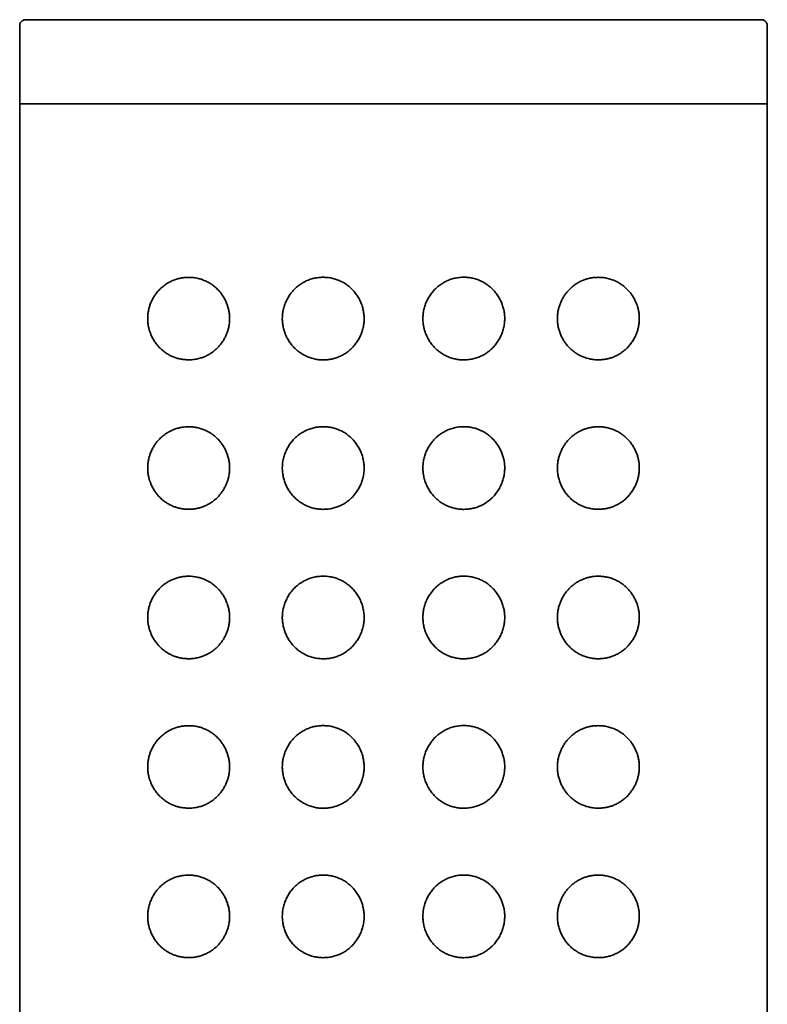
# Model space of a CAD drawing. Header units: millimetres. Extents: x 8 to 1134, y 12 to 735.
# Tile 23 of 28: x 748 to 773, y 702 to 735. Entities that reach past the tile are written whole.
import ezdxf

# ---------------------------------------------------------------- set-up
doc = ezdxf.new("R2010")
doc.units = ezdxf.units.MM

msp = doc.modelspace()

# ---------------------------------------------------------------- linework, layer by layer
at = {"color": 7, "linetype": 'Continuous', "lineweight": 35}
for p, q in [((748, 734.7), (748, 732.706)), ((760.5, 734.899), (760.362, 734.899)), ((773, 732.706), (773, 734.7)), ((748, 732.7), (748, 732.087)), ((748, 732.7), (748, 548.099)), ((773, 732.087), (773, 732.7)), ((773, 548.099), (773, 732.7)), ((748, 732.087), (773, 732.087))]:
    msp.add_line(p, q, dxfattribs=at)
for points, knots in [([(748.2, 734.899), (748.184, 734.898), (748.155, 734.896), (748.117, 734.882), (748.09, 734.867), (748.068, 734.85), (748.047, 734.829), (748.024, 734.798), (748.009, 734.763), (748.001, 734.728), (748, 734.709), (748, 734.699)], [0, 0, 0, 0, 0.179782, 0.31839, 0.416842, 0.483733, 0.568502, 0.682625, 0.826351, 0.909523, 1, 1, 1, 1]), ([(760.362, 734.899), (760.212, 734.899), (759.913, 734.899), (759.464, 734.899), (759.018, 734.899), (758.573, 734.899), (758.131, 734.899), (757.699, 734.899), (757.28, 734.899), (756.873, 734.899), (756.471, 734.899), (756.074, 734.899), (755.673, 734.899), (755.27, 734.899), (754.867, 734.899), (754.472, 734.899), (754.084, 734.899), (753.705, 734.899), (753.342, 734.899), (752.995, 734.899), (752.664, 734.899), (752.342, 734.899), (752.03, 734.899), (751.722, 734.899), (751.418, 734.899), (751.121, 734.899), (750.837, 734.899), (750.566, 734.899), (750.307, 734.899), (750.067, 734.899), (749.844, 734.899), (749.639, 734.899), (749.447, 734.899), (749.268, 734.899), (749.098, 734.899), (748.94, 734.899), (748.793, 734.899), (748.663, 734.899), (748.549, 734.899), (748.45, 734.899), (748.369, 734.899), (748.305, 734.899), (748.256, 734.899), (748.222, 734.899), (748.202, 734.899), (748.201, 734.899), (748.2, 734.899)], [0, 0, 0, 0, 0.023375, 0.046696, 0.069994, 0.0933, 0.116646, 0.140036, 0.162042, 0.184015, 0.205982, 0.227968, 0.249999, 0.273381, 0.296705, 0.320004, 0.343309, 0.36665, 0.39004, 0.412049, 0.434023, 0.455989, 0.477972, 0.5, 0.523377, 0.546699, 0.569997, 0.593302, 0.616646, 0.640035, 0.662042, 0.684016, 0.705984, 0.72797, 0.750002, 0.773385, 0.79671, 0.820009, 0.843313, 0.866654, 0.890044, 0.912052, 0.934026, 0.955991, 0.977973, 1, 1, 1, 1]), ([(772.8, 734.899), (772.798, 734.899), (772.793, 734.899), (772.765, 734.899), (772.722, 734.899), (772.662, 734.899), (772.586, 734.899), (772.495, 734.899), (772.391, 734.899), (772.276, 734.899), (772.147, 734.899), (772.003, 734.899), (771.843, 734.899), (771.665, 734.899), (771.469, 734.899), (771.258, 734.899), (771.033, 734.899), (770.794, 734.899), (770.546, 734.899), (770.29, 734.899), (770.028, 734.899), (769.755, 734.899), (769.47, 734.899), (769.169, 734.899), (768.85, 734.899), (768.515, 734.899), (768.169, 734.899), (767.813, 734.899), (767.447, 734.899), (767.078, 734.899), (766.709, 734.899), (766.34, 734.899), (765.964, 734.899), (765.581, 734.899), (765.184, 734.899), (764.773, 734.899), (764.349, 734.899), (763.92, 734.899), (763.487, 734.899), (763.049, 734.899), (762.616, 734.899), (762.189, 734.899), (761.768, 734.899), (761.347, 734.899), (760.924, 734.899), (760.641, 734.899), (760.5, 734.899)], [0, 0, 0, 0, 0.023376, 0.046698, 0.069995, 0.093299, 0.116643, 0.140031, 0.162038, 0.184012, 0.205979, 0.227966, 0.249998, 0.27338, 0.296705, 0.320004, 0.343309, 0.36665, 0.390041, 0.41205, 0.434024, 0.45599, 0.477973, 0.500001, 0.523378, 0.5467, 0.569998, 0.593303, 0.616646, 0.640036, 0.662043, 0.684017, 0.705983, 0.72797, 0.750001, 0.773382, 0.796707, 0.820005, 0.843309, 0.866649, 0.890035, 0.912041, 0.934014, 0.95598, 0.977967, 1, 1, 1, 1]), ([(773, 734.699), (772.999, 734.716), (772.997, 734.745), (772.983, 734.783), (772.967, 734.81), (772.951, 734.832), (772.929, 734.853), (772.898, 734.875), (772.864, 734.89), (772.829, 734.898), (772.81, 734.899), (772.8, 734.899)], [0, 0, 0, 0, 0.1496567, 0.2702414, 0.361587, 0.4281845, 0.5157739, 0.6393819, 0.8005432, 0.8955519, 1, 1, 1, 1]), ([(753.564, 723.522), (753.519, 723.526), (753.434, 723.533), (753.311, 723.559), (753.194, 723.594), (753.08, 723.64), (752.966, 723.699), (752.853, 723.771), (752.744, 723.86), (752.642, 723.96), (752.55, 724.073), (752.469, 724.197), (752.405, 724.319), (752.359, 724.436), (752.325, 724.543), (752.299, 724.657), (752.283, 724.777), (752.278, 724.901), (752.283, 725.025), (752.3, 725.147), (752.328, 725.266), (752.367, 725.388), (752.42, 725.511), (752.488, 725.632), (752.567, 725.748), (752.66, 725.857), (752.765, 725.957), (752.878, 726.043), (752.996, 726.116), (753.118, 726.174), (753.243, 726.22), (753.372, 726.253), (753.51, 726.274), (753.658, 726.282), (753.813, 726.272), (753.963, 726.246), (754.105, 726.204), (754.24, 726.149), (754.367, 726.079), (754.485, 725.997), (754.593, 725.903), (754.69, 725.8), (754.774, 725.689), (754.847, 725.572), (754.908, 725.448), (754.956, 725.319), (754.992, 725.187), (755.015, 725.047), (755.023, 724.902), (755.015, 724.753), (754.993, 724.615), (754.959, 724.49), (754.918, 724.377), (754.869, 724.269), (754.809, 724.162), (754.738, 724.059), (754.655, 723.96), (754.566, 723.87), (754.469, 723.789), (754.365, 723.718), (754.256, 723.658), (754.143, 723.608), (754.016, 723.566), (753.873, 723.534), (753.718, 723.517), (753.615, 723.52), (753.564, 723.522)], [0, 0, 0, 0, 0.016837, 0.032345, 0.047896, 0.063445, 0.078948, 0.096256, 0.113597, 0.130897, 0.147965, 0.165076, 0.182124, 0.194331, 0.206563, 0.218761, 0.231769, 0.244823, 0.257828, 0.270781, 0.283779, 0.296742, 0.312452, 0.328217, 0.343944, 0.361404, 0.378948, 0.396506, 0.413985, 0.430846, 0.447763, 0.464684, 0.481548, 0.500921, 0.520335, 0.539699, 0.557031, 0.5744, 0.591722, 0.6079, 0.624121, 0.640294, 0.655233, 0.670209, 0.685143, 0.699632, 0.714161, 0.728645, 0.744229, 0.75987, 0.775456, 0.788173, 0.800947, 0.813725, 0.826449, 0.840633, 0.854881, 0.869133, 0.883323, 0.897915, 0.912566, 0.927224, 0.941827, 0.961197, 0.98062, 1, 1, 1, 1]), ([(758.13, 723.517), (758.076, 723.519), (757.967, 723.525), (757.81, 723.556), (757.66, 723.604), (757.518, 723.668), (757.385, 723.748), (757.262, 723.843), (757.151, 723.951), (757.054, 724.069), (756.971, 724.194), (756.904, 724.326), (756.849, 724.464), (756.81, 724.608), (756.787, 724.757), (756.779, 724.91), (756.789, 725.066), (756.817, 725.222), (756.863, 725.374), (756.925, 725.518), (757.002, 725.654), (757.093, 725.78), (757.197, 725.895), (757.313, 725.998), (757.441, 726.087), (757.579, 726.16), (757.726, 726.217), (757.876, 726.257), (758.027, 726.278), (758.178, 726.283), (758.328, 726.272), (758.476, 726.245), (758.619, 726.201), (758.759, 726.142), (758.893, 726.064), (759.02, 725.97), (759.135, 725.863), (759.236, 725.743), (759.323, 725.613), (759.395, 725.475), (759.451, 725.331), (759.491, 725.182), (759.515, 725.028), (759.521, 724.871), (759.508, 724.713), (759.478, 724.558), (759.431, 724.409), (759.368, 724.267), (759.291, 724.133), (759.201, 724.011), (759.099, 723.9), (758.985, 723.8), (758.86, 723.712), (758.724, 723.64), (758.581, 723.583), (758.433, 723.543), (758.282, 723.519), (758.181, 723.518), (758.13, 723.517)], [0, 0, 0, 0, 0.019005, 0.03801, 0.056204, 0.074458, 0.092651, 0.110718, 0.128844, 0.146913, 0.163964, 0.181061, 0.198108, 0.215299, 0.232544, 0.249731, 0.267928, 0.286193, 0.304396, 0.322422, 0.340505, 0.358533, 0.376582, 0.394687, 0.412733, 0.431173, 0.449676, 0.468119, 0.485682, 0.503295, 0.520857, 0.538158, 0.555509, 0.572804, 0.590915, 0.609091, 0.627206, 0.645097, 0.663046, 0.68094, 0.698566, 0.716245, 0.733868, 0.752012, 0.770218, 0.788363, 0.806137, 0.823965, 0.841741, 0.858987, 0.876282, 0.893525, 0.911266, 0.929068, 0.946811, 0.96452, 0.982286, 1, 1, 1, 1]), ([(761.482, 724.899), (761.483, 724.95), (761.487, 725.051), (761.513, 725.203), (761.556, 725.352), (761.615, 725.497), (761.689, 725.632), (761.776, 725.757), (761.874, 725.871), (761.986, 725.975), (762.11, 726.066), (762.245, 726.144), (762.389, 726.205), (762.54, 726.249), (762.695, 726.276), (762.851, 726.285), (763.006, 726.276), (763.158, 726.25), (763.307, 726.207), (763.45, 726.146), (763.587, 726.068), (763.713, 725.976), (763.826, 725.871), (763.927, 725.755), (764.012, 725.63), (764.083, 725.5), (764.14, 725.366), (764.183, 725.224), (764.21, 725.076), (764.222, 724.925), (764.216, 724.77), (764.192, 724.613), (764.149, 724.459), (764.09, 724.311), (764.015, 724.172), (763.927, 724.044), (763.825, 723.926), (763.711, 723.821), (763.586, 723.729), (763.451, 723.652), (763.308, 723.592), (763.158, 723.549), (763.007, 723.523), (762.856, 723.514), (762.707, 723.521), (762.559, 723.545), (762.413, 723.585), (762.272, 723.642), (762.136, 723.715), (762.008, 723.805), (761.89, 723.911), (761.785, 724.029), (761.694, 724.157), (761.619, 724.294), (761.558, 724.438), (761.515, 724.589), (761.487, 724.743), (761.484, 724.847), (761.482, 724.899)], [0, 0, 0, 0, 0.017457, 0.034914, 0.052777, 0.070696, 0.088561, 0.105813, 0.123115, 0.140364, 0.158299, 0.176297, 0.194232, 0.212498, 0.230828, 0.2491, 0.267068, 0.285092, 0.303059, 0.321444, 0.33989, 0.358275, 0.376123, 0.394025, 0.411875, 0.428659, 0.445487, 0.462266, 0.47966, 0.497111, 0.514502, 0.532908, 0.551385, 0.569799, 0.587847, 0.605951, 0.624001, 0.642139, 0.660334, 0.67847, 0.696653, 0.714895, 0.73308, 0.750433, 0.767835, 0.785186, 0.80276, 0.82039, 0.837961, 0.856148, 0.874401, 0.892593, 0.910466, 0.928394, 0.946266, 0.96416, 0.98211, 1, 1, 1, 1]), ([(765.98, 724.899), (765.981, 724.944), (765.984, 725.034), (766.004, 725.167), (766.036, 725.293), (766.078, 725.412), (766.128, 725.523), (766.187, 725.628), (766.256, 725.731), (766.337, 725.83), (766.428, 725.922), (766.527, 726.005), (766.63, 726.077), (766.738, 726.137), (766.85, 726.187), (766.963, 726.226), (767.086, 726.256), (767.216, 726.275), (767.354, 726.282), (767.491, 726.274), (767.633, 726.253), (767.779, 726.214), (767.928, 726.156), (768.057, 726.086), (768.168, 726.01), (768.263, 725.932), (768.351, 725.844), (768.435, 725.745), (768.512, 725.633), (768.581, 725.509), (768.634, 725.386), (768.672, 725.267), (768.698, 725.155), (768.716, 725.036), (768.723, 724.909), (768.717, 724.777), (768.699, 724.647), (768.669, 724.521), (768.629, 724.401), (768.575, 724.278), (768.505, 724.154), (768.419, 724.033), (768.323, 723.923), (768.216, 723.825), (768.101, 723.74), (767.98, 723.669), (767.856, 723.613), (767.731, 723.57), (767.607, 723.541), (767.48, 723.523), (767.346, 723.516), (767.203, 723.524), (767.054, 723.548), (766.911, 723.588), (766.775, 723.642), (766.647, 723.71), (766.528, 723.791), (766.419, 723.884), (766.32, 723.987), (766.233, 724.098), (766.158, 724.218), (766.095, 724.343), (766.045, 724.475), (766.008, 724.613), (765.984, 724.755), (765.981, 724.851), (765.98, 724.899)], [0, 0, 0, 0, 0.014123, 0.028291, 0.042418, 0.055409, 0.068456, 0.081509, 0.094506, 0.109036, 0.123632, 0.138232, 0.152768, 0.167221, 0.181725, 0.196237, 0.2107, 0.227864, 0.245091, 0.262324, 0.279497, 0.299689, 0.319928, 0.340114, 0.355105, 0.370147, 0.385182, 0.400162, 0.416235, 0.432347, 0.4484, 0.460633, 0.472895, 0.48512, 0.49896, 0.512859, 0.526703, 0.540448, 0.554242, 0.568002, 0.585246, 0.602551, 0.619813, 0.637425, 0.655113, 0.672812, 0.690437, 0.706609, 0.72283, 0.739052, 0.755224, 0.773784, 0.792383, 0.810933, 0.827938, 0.844983, 0.861979, 0.87782, 0.893701, 0.909537, 0.92458, 0.939664, 0.954701, 0.969786, 0.98492, 1, 1, 1, 1]), ([(753.564, 718.522), (753.519, 718.526), (753.434, 718.533), (753.311, 718.559), (753.194, 718.594), (753.08, 718.64), (752.966, 718.699), (752.853, 718.771), (752.744, 718.86), (752.642, 718.96), (752.55, 719.073), (752.469, 719.197), (752.405, 719.319), (752.359, 719.436), (752.325, 719.543), (752.299, 719.657), (752.283, 719.777), (752.278, 719.901), (752.283, 720.025), (752.3, 720.147), (752.328, 720.266), (752.367, 720.388), (752.42, 720.511), (752.488, 720.632), (752.567, 720.748), (752.66, 720.857), (752.765, 720.957), (752.878, 721.043), (752.996, 721.116), (753.118, 721.174), (753.243, 721.22), (753.372, 721.253), (753.51, 721.274), (753.658, 721.282), (753.813, 721.272), (753.963, 721.246), (754.105, 721.204), (754.24, 721.149), (754.367, 721.079), (754.485, 720.997), (754.593, 720.903), (754.69, 720.8), (754.774, 720.689), (754.847, 720.572), (754.908, 720.448), (754.956, 720.319), (754.992, 720.187), (755.015, 720.047), (755.023, 719.902), (755.015, 719.753), (754.993, 719.615), (754.959, 719.49), (754.918, 719.377), (754.869, 719.269), (754.809, 719.162), (754.738, 719.059), (754.655, 718.96), (754.566, 718.87), (754.469, 718.789), (754.365, 718.718), (754.256, 718.658), (754.143, 718.608), (754.016, 718.566), (753.873, 718.534), (753.718, 718.517), (753.615, 718.52), (753.564, 718.522)], [0, 0, 0, 0, 0.016837, 0.032345, 0.047896, 0.063445, 0.078948, 0.096256, 0.113597, 0.130897, 0.147965, 0.165076, 0.182124, 0.194331, 0.206563, 0.218761, 0.231769, 0.244823, 0.257828, 0.270781, 0.283779, 0.296742, 0.312452, 0.328217, 0.343944, 0.361404, 0.378948, 0.396506, 0.413985, 0.430846, 0.447763, 0.464684, 0.481548, 0.500921, 0.520335, 0.539699, 0.557031, 0.5744, 0.591722, 0.6079, 0.624121, 0.640294, 0.655233, 0.670209, 0.685143, 0.699632, 0.714161, 0.728645, 0.744229, 0.75987, 0.775456, 0.788173, 0.800947, 0.813725, 0.826449, 0.840633, 0.854881, 0.869133, 0.883323, 0.897915, 0.912566, 0.927224, 0.941827, 0.961197, 0.98062, 1, 1, 1, 1]), ([(758.13, 718.517), (758.076, 718.519), (757.967, 718.525), (757.81, 718.556), (757.66, 718.604), (757.518, 718.668), (757.385, 718.748), (757.262, 718.843), (757.151, 718.951), (757.054, 719.069), (756.971, 719.194), (756.904, 719.326), (756.849, 719.464), (756.81, 719.608), (756.787, 719.757), (756.779, 719.91), (756.789, 720.066), (756.817, 720.222), (756.863, 720.374), (756.925, 720.518), (757.002, 720.654), (757.093, 720.78), (757.197, 720.895), (757.313, 720.998), (757.441, 721.087), (757.579, 721.16), (757.726, 721.217), (757.876, 721.257), (758.027, 721.278), (758.178, 721.283), (758.328, 721.272), (758.476, 721.245), (758.619, 721.201), (758.759, 721.142), (758.893, 721.064), (759.02, 720.97), (759.135, 720.863), (759.236, 720.743), (759.323, 720.613), (759.395, 720.475), (759.451, 720.331), (759.491, 720.182), (759.515, 720.028), (759.521, 719.871), (759.508, 719.713), (759.478, 719.558), (759.431, 719.409), (759.368, 719.267), (759.291, 719.133), (759.201, 719.011), (759.099, 718.9), (758.985, 718.8), (758.86, 718.712), (758.724, 718.64), (758.581, 718.583), (758.433, 718.543), (758.282, 718.519), (758.181, 718.518), (758.13, 718.517)], [0, 0, 0, 0, 0.019005, 0.03801, 0.056204, 0.074458, 0.092651, 0.110718, 0.128844, 0.146913, 0.163964, 0.181061, 0.198108, 0.215299, 0.232544, 0.249731, 0.267928, 0.286193, 0.304396, 0.322422, 0.340505, 0.358533, 0.376582, 0.394687, 0.412733, 0.431173, 0.449676, 0.468119, 0.485682, 0.503295, 0.520857, 0.538158, 0.555509, 0.572804, 0.590915, 0.609091, 0.627206, 0.645097, 0.663046, 0.68094, 0.698566, 0.716245, 0.733868, 0.752012, 0.770218, 0.788363, 0.806137, 0.823965, 0.841741, 0.858987, 0.876282, 0.893525, 0.911266, 0.929068, 0.946811, 0.96452, 0.982286, 1, 1, 1, 1]), ([(761.482, 719.899), (761.483, 719.95), (761.487, 720.051), (761.513, 720.203), (761.556, 720.352), (761.615, 720.497), (761.689, 720.632), (761.776, 720.757), (761.874, 720.871), (761.986, 720.975), (762.11, 721.066), (762.245, 721.144), (762.389, 721.205), (762.54, 721.249), (762.695, 721.276), (762.851, 721.285), (763.006, 721.276), (763.158, 721.25), (763.307, 721.207), (763.45, 721.146), (763.587, 721.068), (763.713, 720.976), (763.826, 720.871), (763.927, 720.755), (764.012, 720.63), (764.083, 720.5), (764.14, 720.366), (764.183, 720.224), (764.21, 720.076), (764.222, 719.925), (764.216, 719.77), (764.192, 719.613), (764.149, 719.459), (764.09, 719.311), (764.015, 719.172), (763.927, 719.044), (763.825, 718.926), (763.711, 718.821), (763.586, 718.729), (763.451, 718.652), (763.308, 718.592), (763.158, 718.549), (763.007, 718.523), (762.856, 718.514), (762.707, 718.521), (762.559, 718.545), (762.413, 718.585), (762.272, 718.642), (762.136, 718.715), (762.008, 718.805), (761.89, 718.911), (761.785, 719.029), (761.694, 719.157), (761.619, 719.294), (761.558, 719.438), (761.515, 719.589), (761.487, 719.743), (761.484, 719.847), (761.482, 719.899)], [0, 0, 0, 0, 0.017457, 0.034914, 0.052777, 0.070696, 0.088561, 0.105813, 0.123115, 0.140364, 0.158299, 0.176297, 0.194232, 0.212498, 0.230828, 0.2491, 0.267068, 0.285092, 0.303059, 0.321444, 0.33989, 0.358275, 0.376123, 0.394025, 0.411875, 0.428659, 0.445487, 0.462266, 0.47966, 0.497111, 0.514502, 0.532908, 0.551385, 0.569799, 0.587847, 0.605951, 0.624001, 0.642139, 0.660334, 0.67847, 0.696653, 0.714895, 0.73308, 0.750433, 0.767835, 0.785186, 0.80276, 0.82039, 0.837961, 0.856148, 0.874401, 0.892593, 0.910466, 0.928394, 0.946266, 0.96416, 0.98211, 1, 1, 1, 1]), ([(765.98, 719.899), (765.981, 719.944), (765.984, 720.034), (766.004, 720.167), (766.036, 720.293), (766.078, 720.412), (766.128, 720.523), (766.187, 720.628), (766.256, 720.731), (766.337, 720.83), (766.428, 720.922), (766.527, 721.005), (766.63, 721.077), (766.738, 721.137), (766.85, 721.187), (766.963, 721.226), (767.086, 721.256), (767.216, 721.275), (767.354, 721.282), (767.491, 721.274), (767.633, 721.253), (767.779, 721.214), (767.928, 721.156), (768.057, 721.086), (768.168, 721.01), (768.263, 720.932), (768.351, 720.844), (768.435, 720.745), (768.512, 720.633), (768.581, 720.509), (768.634, 720.386), (768.672, 720.267), (768.698, 720.155), (768.716, 720.036), (768.723, 719.909), (768.717, 719.777), (768.699, 719.647), (768.669, 719.521), (768.629, 719.401), (768.575, 719.278), (768.505, 719.154), (768.419, 719.033), (768.323, 718.923), (768.216, 718.825), (768.101, 718.74), (767.98, 718.669), (767.856, 718.613), (767.731, 718.57), (767.607, 718.541), (767.48, 718.523), (767.346, 718.516), (767.203, 718.524), (767.054, 718.548), (766.911, 718.588), (766.775, 718.642), (766.647, 718.71), (766.528, 718.791), (766.419, 718.884), (766.32, 718.987), (766.233, 719.098), (766.158, 719.218), (766.095, 719.343), (766.045, 719.475), (766.008, 719.613), (765.984, 719.755), (765.981, 719.851), (765.98, 719.899)], [0, 0, 0, 0, 0.014123, 0.028291, 0.042418, 0.055409, 0.068456, 0.081509, 0.094506, 0.109036, 0.123632, 0.138232, 0.152768, 0.167221, 0.181725, 0.196237, 0.2107, 0.227864, 0.245091, 0.262324, 0.279497, 0.299689, 0.319928, 0.340114, 0.355105, 0.370147, 0.385182, 0.400162, 0.416235, 0.432347, 0.4484, 0.460633, 0.472895, 0.48512, 0.49896, 0.512859, 0.526703, 0.540448, 0.554242, 0.568002, 0.585246, 0.602551, 0.619813, 0.637425, 0.655113, 0.672812, 0.690437, 0.706609, 0.72283, 0.739052, 0.755224, 0.773784, 0.792383, 0.810933, 0.827938, 0.844983, 0.861979, 0.87782, 0.893701, 0.909537, 0.92458, 0.939664, 0.954701, 0.969786, 0.98492, 1, 1, 1, 1]), ([(753.564, 713.522), (753.519, 713.526), (753.434, 713.533), (753.311, 713.559), (753.194, 713.594), (753.08, 713.64), (752.966, 713.699), (752.853, 713.771), (752.744, 713.86), (752.642, 713.96), (752.55, 714.073), (752.469, 714.197), (752.405, 714.319), (752.359, 714.436), (752.325, 714.543), (752.299, 714.657), (752.283, 714.777), (752.278, 714.901), (752.283, 715.025), (752.3, 715.147), (752.328, 715.266), (752.367, 715.388), (752.42, 715.511), (752.488, 715.632), (752.567, 715.748), (752.66, 715.857), (752.765, 715.957), (752.878, 716.043), (752.996, 716.116), (753.118, 716.174), (753.243, 716.22), (753.372, 716.253), (753.51, 716.274), (753.658, 716.282), (753.813, 716.272), (753.963, 716.246), (754.105, 716.204), (754.24, 716.149), (754.367, 716.079), (754.485, 715.997), (754.593, 715.903), (754.69, 715.8), (754.774, 715.689), (754.847, 715.572), (754.908, 715.448), (754.956, 715.319), (754.992, 715.187), (755.015, 715.047), (755.023, 714.902), (755.015, 714.753), (754.993, 714.615), (754.959, 714.49), (754.918, 714.377), (754.869, 714.269), (754.809, 714.162), (754.738, 714.059), (754.655, 713.96), (754.566, 713.87), (754.469, 713.789), (754.365, 713.718), (754.256, 713.658), (754.143, 713.608), (754.016, 713.566), (753.873, 713.534), (753.718, 713.517), (753.615, 713.52), (753.564, 713.522)], [0, 0, 0, 0, 0.016837, 0.032345, 0.047896, 0.063445, 0.078948, 0.096256, 0.113597, 0.130897, 0.147965, 0.165076, 0.182124, 0.194331, 0.206563, 0.218761, 0.231769, 0.244823, 0.257828, 0.270781, 0.283779, 0.296742, 0.312452, 0.328217, 0.343944, 0.361404, 0.378948, 0.396506, 0.413985, 0.430846, 0.447763, 0.464684, 0.481548, 0.500921, 0.520335, 0.539699, 0.557031, 0.5744, 0.591722, 0.6079, 0.624121, 0.640294, 0.655233, 0.670209, 0.685143, 0.699632, 0.714161, 0.728645, 0.744229, 0.75987, 0.775456, 0.788173, 0.800947, 0.813725, 0.826449, 0.840633, 0.854881, 0.869133, 0.883323, 0.897915, 0.912566, 0.927224, 0.941827, 0.961197, 0.98062, 1, 1, 1, 1]), ([(758.13, 713.517), (758.076, 713.519), (757.967, 713.525), (757.81, 713.556), (757.66, 713.604), (757.518, 713.668), (757.385, 713.748), (757.262, 713.843), (757.151, 713.951), (757.054, 714.069), (756.971, 714.194), (756.904, 714.326), (756.849, 714.464), (756.81, 714.608), (756.787, 714.757), (756.779, 714.91), (756.789, 715.066), (756.817, 715.222), (756.863, 715.374), (756.925, 715.518), (757.002, 715.654), (757.093, 715.78), (757.197, 715.895), (757.313, 715.998), (757.441, 716.087), (757.579, 716.16), (757.726, 716.217), (757.876, 716.257), (758.027, 716.278), (758.178, 716.283), (758.328, 716.272), (758.476, 716.245), (758.619, 716.201), (758.759, 716.142), (758.893, 716.064), (759.02, 715.97), (759.135, 715.863), (759.236, 715.743), (759.323, 715.613), (759.395, 715.475), (759.451, 715.331), (759.491, 715.182), (759.515, 715.028), (759.521, 714.871), (759.508, 714.713), (759.478, 714.558), (759.431, 714.409), (759.368, 714.267), (759.291, 714.133), (759.201, 714.011), (759.099, 713.9), (758.985, 713.8), (758.86, 713.712), (758.724, 713.64), (758.581, 713.583), (758.433, 713.543), (758.282, 713.519), (758.181, 713.518), (758.13, 713.517)], [0, 0, 0, 0, 0.019005, 0.03801, 0.056204, 0.074458, 0.092651, 0.110718, 0.128844, 0.146913, 0.163964, 0.181061, 0.198108, 0.215299, 0.232544, 0.249731, 0.267928, 0.286193, 0.304396, 0.322422, 0.340505, 0.358533, 0.376582, 0.394687, 0.412733, 0.431173, 0.449676, 0.468119, 0.485682, 0.503295, 0.520857, 0.538158, 0.555509, 0.572804, 0.590915, 0.609091, 0.627206, 0.645097, 0.663046, 0.68094, 0.698566, 0.716245, 0.733868, 0.752012, 0.770218, 0.788363, 0.806137, 0.823965, 0.841741, 0.858987, 0.876282, 0.893525, 0.911266, 0.929068, 0.946811, 0.96452, 0.982286, 1, 1, 1, 1]), ([(761.482, 714.899), (761.483, 714.95), (761.487, 715.051), (761.513, 715.203), (761.556, 715.352), (761.615, 715.497), (761.689, 715.632), (761.776, 715.757), (761.874, 715.871), (761.986, 715.975), (762.11, 716.066), (762.245, 716.144), (762.389, 716.205), (762.54, 716.249), (762.695, 716.276), (762.851, 716.285), (763.006, 716.276), (763.158, 716.25), (763.307, 716.207), (763.45, 716.146), (763.587, 716.068), (763.713, 715.976), (763.826, 715.871), (763.927, 715.755), (764.012, 715.63), (764.083, 715.5), (764.14, 715.366), (764.183, 715.224), (764.21, 715.076), (764.222, 714.925), (764.216, 714.77), (764.192, 714.613), (764.149, 714.459), (764.09, 714.311), (764.015, 714.172), (763.927, 714.044), (763.825, 713.926), (763.711, 713.821), (763.586, 713.729), (763.451, 713.652), (763.308, 713.592), (763.158, 713.549), (763.007, 713.523), (762.856, 713.514), (762.707, 713.521), (762.559, 713.545), (762.413, 713.585), (762.272, 713.642), (762.136, 713.715), (762.008, 713.805), (761.89, 713.911), (761.785, 714.029), (761.694, 714.157), (761.619, 714.294), (761.558, 714.438), (761.515, 714.589), (761.487, 714.743), (761.484, 714.847), (761.482, 714.899)], [0, 0, 0, 0, 0.017457, 0.034914, 0.052777, 0.070696, 0.088561, 0.105813, 0.123115, 0.140364, 0.158299, 0.176297, 0.194232, 0.212498, 0.230828, 0.2491, 0.267068, 0.285092, 0.303059, 0.321444, 0.33989, 0.358275, 0.376123, 0.394025, 0.411875, 0.428659, 0.445487, 0.462266, 0.47966, 0.497111, 0.514502, 0.532908, 0.551385, 0.569799, 0.587847, 0.605951, 0.624001, 0.642139, 0.660334, 0.67847, 0.696653, 0.714895, 0.73308, 0.750433, 0.767835, 0.785186, 0.80276, 0.82039, 0.837961, 0.856148, 0.874401, 0.892593, 0.910466, 0.928394, 0.946266, 0.96416, 0.98211, 1, 1, 1, 1]), ([(765.98, 714.899), (765.981, 714.944), (765.984, 715.034), (766.004, 715.167), (766.036, 715.293), (766.078, 715.412), (766.128, 715.523), (766.187, 715.628), (766.256, 715.731), (766.337, 715.83), (766.428, 715.922), (766.527, 716.005), (766.63, 716.077), (766.738, 716.137), (766.85, 716.187), (766.963, 716.226), (767.086, 716.256), (767.216, 716.275), (767.354, 716.282), (767.491, 716.274), (767.633, 716.253), (767.779, 716.214), (767.928, 716.156), (768.057, 716.086), (768.168, 716.01), (768.263, 715.932), (768.351, 715.844), (768.435, 715.745), (768.512, 715.633), (768.581, 715.509), (768.634, 715.386), (768.672, 715.267), (768.698, 715.155), (768.716, 715.036), (768.723, 714.909), (768.717, 714.777), (768.699, 714.647), (768.669, 714.521), (768.629, 714.401), (768.575, 714.278), (768.505, 714.154), (768.419, 714.033), (768.323, 713.923), (768.216, 713.825), (768.101, 713.74), (767.98, 713.669), (767.856, 713.613), (767.731, 713.57), (767.607, 713.541), (767.48, 713.523), (767.346, 713.516), (767.203, 713.524), (767.054, 713.548), (766.911, 713.588), (766.775, 713.642), (766.647, 713.71), (766.528, 713.791), (766.419, 713.884), (766.32, 713.987), (766.233, 714.098), (766.158, 714.218), (766.095, 714.343), (766.045, 714.475), (766.008, 714.613), (765.984, 714.755), (765.981, 714.851), (765.98, 714.899)], [0, 0, 0, 0, 0.014123, 0.028291, 0.042418, 0.055409, 0.068456, 0.081509, 0.094506, 0.109036, 0.123632, 0.138232, 0.152768, 0.167221, 0.181725, 0.196237, 0.2107, 0.227864, 0.245091, 0.262324, 0.279497, 0.299689, 0.319928, 0.340114, 0.355105, 0.370147, 0.385182, 0.400162, 0.416235, 0.432347, 0.4484, 0.460633, 0.472895, 0.48512, 0.49896, 0.512859, 0.526703, 0.540448, 0.554242, 0.568002, 0.585246, 0.602551, 0.619813, 0.637425, 0.655113, 0.672812, 0.690437, 0.706609, 0.72283, 0.739052, 0.755224, 0.773784, 0.792383, 0.810933, 0.827938, 0.844983, 0.861979, 0.87782, 0.893701, 0.909537, 0.92458, 0.939664, 0.954701, 0.969786, 0.98492, 1, 1, 1, 1]), ([(753.564, 708.522), (753.519, 708.526), (753.434, 708.533), (753.311, 708.559), (753.194, 708.594), (753.08, 708.64), (752.966, 708.699), (752.853, 708.771), (752.744, 708.86), (752.642, 708.96), (752.55, 709.073), (752.469, 709.197), (752.405, 709.319), (752.359, 709.436), (752.325, 709.543), (752.299, 709.657), (752.283, 709.777), (752.278, 709.901), (752.283, 710.025), (752.3, 710.147), (752.328, 710.266), (752.367, 710.388), (752.42, 710.511), (752.488, 710.632), (752.567, 710.748), (752.66, 710.857), (752.765, 710.957), (752.878, 711.043), (752.996, 711.116), (753.118, 711.174), (753.243, 711.22), (753.372, 711.253), (753.51, 711.274), (753.658, 711.282), (753.813, 711.272), (753.963, 711.246), (754.105, 711.204), (754.24, 711.149), (754.367, 711.079), (754.485, 710.997), (754.593, 710.903), (754.69, 710.8), (754.774, 710.689), (754.847, 710.572), (754.908, 710.448), (754.956, 710.319), (754.992, 710.187), (755.015, 710.047), (755.023, 709.902), (755.015, 709.753), (754.993, 709.615), (754.959, 709.49), (754.918, 709.377), (754.869, 709.269), (754.809, 709.162), (754.738, 709.059), (754.655, 708.96), (754.566, 708.87), (754.469, 708.789), (754.365, 708.718), (754.256, 708.658), (754.143, 708.608), (754.016, 708.566), (753.873, 708.534), (753.718, 708.517), (753.615, 708.52), (753.564, 708.522)], [0, 0, 0, 0, 0.016837, 0.032345, 0.047896, 0.063445, 0.078948, 0.096256, 0.113597, 0.130897, 0.147965, 0.165076, 0.182124, 0.194331, 0.206563, 0.218761, 0.231769, 0.244823, 0.257828, 0.270781, 0.283779, 0.296742, 0.312452, 0.328217, 0.343944, 0.361404, 0.378948, 0.396506, 0.413985, 0.430846, 0.447763, 0.464684, 0.481548, 0.500921, 0.520335, 0.539699, 0.557031, 0.5744, 0.591722, 0.6079, 0.624121, 0.640294, 0.655233, 0.670209, 0.685143, 0.699632, 0.714161, 0.728645, 0.744229, 0.75987, 0.775456, 0.788173, 0.800947, 0.813725, 0.826449, 0.840633, 0.854881, 0.869133, 0.883323, 0.897915, 0.912566, 0.927224, 0.941827, 0.961197, 0.98062, 1, 1, 1, 1]), ([(758.13, 708.517), (758.076, 708.519), (757.967, 708.525), (757.81, 708.556), (757.66, 708.604), (757.518, 708.668), (757.385, 708.748), (757.262, 708.843), (757.151, 708.951), (757.054, 709.069), (756.971, 709.194), (756.904, 709.326), (756.849, 709.464), (756.81, 709.608), (756.787, 709.757), (756.779, 709.91), (756.789, 710.066), (756.817, 710.222), (756.863, 710.374), (756.925, 710.518), (757.002, 710.654), (757.093, 710.78), (757.197, 710.895), (757.313, 710.998), (757.441, 711.087), (757.579, 711.16), (757.726, 711.217), (757.876, 711.257), (758.027, 711.278), (758.178, 711.283), (758.328, 711.272), (758.476, 711.245), (758.619, 711.201), (758.759, 711.142), (758.893, 711.064), (759.02, 710.97), (759.135, 710.863), (759.236, 710.743), (759.323, 710.613), (759.395, 710.475), (759.451, 710.331), (759.491, 710.182), (759.515, 710.028), (759.521, 709.871), (759.508, 709.713), (759.478, 709.558), (759.431, 709.409), (759.368, 709.267), (759.291, 709.133), (759.201, 709.011), (759.099, 708.9), (758.985, 708.8), (758.86, 708.712), (758.724, 708.64), (758.581, 708.583), (758.433, 708.543), (758.282, 708.519), (758.181, 708.518), (758.13, 708.517)], [0, 0, 0, 0, 0.019005, 0.03801, 0.056204, 0.074458, 0.092651, 0.110718, 0.128844, 0.146913, 0.163964, 0.181061, 0.198108, 0.215299, 0.232544, 0.249731, 0.267928, 0.286193, 0.304396, 0.322422, 0.340505, 0.358533, 0.376582, 0.394687, 0.412733, 0.431173, 0.449676, 0.468119, 0.485682, 0.503295, 0.520857, 0.538158, 0.555509, 0.572804, 0.590915, 0.609091, 0.627206, 0.645097, 0.663046, 0.68094, 0.698566, 0.716245, 0.733868, 0.752012, 0.770218, 0.788363, 0.806137, 0.823965, 0.841741, 0.858987, 0.876282, 0.893525, 0.911266, 0.929068, 0.946811, 0.96452, 0.982286, 1, 1, 1, 1]), ([(761.482, 709.899), (761.483, 709.95), (761.487, 710.051), (761.513, 710.203), (761.556, 710.352), (761.615, 710.497), (761.689, 710.632), (761.776, 710.757), (761.874, 710.871), (761.986, 710.975), (762.11, 711.066), (762.245, 711.144), (762.389, 711.205), (762.54, 711.249), (762.695, 711.276), (762.851, 711.285), (763.006, 711.276), (763.158, 711.25), (763.307, 711.207), (763.45, 711.146), (763.587, 711.068), (763.713, 710.976), (763.826, 710.871), (763.927, 710.755), (764.012, 710.63), (764.083, 710.5), (764.14, 710.366), (764.183, 710.224), (764.21, 710.076), (764.222, 709.925), (764.216, 709.77), (764.192, 709.613), (764.149, 709.459), (764.09, 709.311), (764.015, 709.172), (763.927, 709.044), (763.825, 708.926), (763.711, 708.821), (763.586, 708.729), (763.451, 708.652), (763.308, 708.592), (763.158, 708.549), (763.007, 708.523), (762.856, 708.514), (762.707, 708.521), (762.559, 708.545), (762.413, 708.585), (762.272, 708.642), (762.136, 708.715), (762.008, 708.805), (761.89, 708.911), (761.785, 709.029), (761.694, 709.157), (761.619, 709.294), (761.558, 709.438), (761.515, 709.589), (761.487, 709.743), (761.484, 709.847), (761.482, 709.899)], [0, 0, 0, 0, 0.017457, 0.034914, 0.052777, 0.070696, 0.088561, 0.105813, 0.123115, 0.140364, 0.158299, 0.176297, 0.194232, 0.212498, 0.230828, 0.2491, 0.267068, 0.285092, 0.303059, 0.321444, 0.33989, 0.358275, 0.376123, 0.394025, 0.411875, 0.428659, 0.445487, 0.462266, 0.47966, 0.497111, 0.514502, 0.532908, 0.551385, 0.569799, 0.587847, 0.605951, 0.624001, 0.642139, 0.660334, 0.67847, 0.696653, 0.714895, 0.73308, 0.750433, 0.767835, 0.785186, 0.80276, 0.82039, 0.837961, 0.856148, 0.874401, 0.892593, 0.910466, 0.928394, 0.946266, 0.96416, 0.98211, 1, 1, 1, 1]), ([(765.98, 709.899), (765.981, 709.944), (765.984, 710.034), (766.004, 710.167), (766.036, 710.293), (766.078, 710.412), (766.128, 710.523), (766.187, 710.628), (766.256, 710.731), (766.337, 710.83), (766.428, 710.922), (766.527, 711.005), (766.63, 711.077), (766.738, 711.137), (766.85, 711.187), (766.963, 711.226), (767.086, 711.256), (767.216, 711.275), (767.354, 711.282), (767.491, 711.274), (767.633, 711.253), (767.779, 711.214), (767.928, 711.156), (768.057, 711.086), (768.168, 711.01), (768.263, 710.932), (768.351, 710.844), (768.435, 710.745), (768.512, 710.633), (768.581, 710.509), (768.634, 710.386), (768.672, 710.267), (768.698, 710.155), (768.716, 710.036), (768.723, 709.909), (768.717, 709.777), (768.699, 709.647), (768.669, 709.521), (768.629, 709.401), (768.575, 709.278), (768.505, 709.154), (768.419, 709.033), (768.323, 708.923), (768.216, 708.825), (768.101, 708.74), (767.98, 708.669), (767.856, 708.613), (767.731, 708.57), (767.607, 708.541), (767.48, 708.523), (767.346, 708.516), (767.203, 708.524), (767.054, 708.548), (766.911, 708.588), (766.775, 708.642), (766.647, 708.71), (766.528, 708.791), (766.419, 708.884), (766.32, 708.987), (766.233, 709.098), (766.158, 709.218), (766.095, 709.343), (766.045, 709.475), (766.008, 709.613), (765.984, 709.755), (765.981, 709.851), (765.98, 709.899)], [0, 0, 0, 0, 0.014123, 0.028291, 0.042418, 0.055409, 0.068456, 0.081509, 0.094506, 0.109036, 0.123632, 0.138232, 0.152768, 0.167221, 0.181725, 0.196237, 0.2107, 0.227864, 0.245091, 0.262324, 0.279497, 0.299689, 0.319928, 0.340114, 0.355105, 0.370147, 0.385182, 0.400162, 0.416235, 0.432347, 0.4484, 0.460633, 0.472895, 0.48512, 0.49896, 0.512859, 0.526703, 0.540448, 0.554242, 0.568002, 0.585246, 0.602551, 0.619813, 0.637425, 0.655113, 0.672812, 0.690437, 0.706609, 0.72283, 0.739052, 0.755224, 0.773784, 0.792383, 0.810933, 0.827938, 0.844983, 0.861979, 0.87782, 0.893701, 0.909537, 0.92458, 0.939664, 0.954701, 0.969786, 0.98492, 1, 1, 1, 1]), ([(753.564, 703.522), (753.519, 703.526), (753.434, 703.533), (753.311, 703.559), (753.194, 703.594), (753.08, 703.64), (752.966, 703.699), (752.853, 703.771), (752.744, 703.86), (752.642, 703.96), (752.55, 704.073), (752.469, 704.197), (752.405, 704.319), (752.359, 704.436), (752.325, 704.543), (752.299, 704.657), (752.283, 704.777), (752.278, 704.901), (752.283, 705.025), (752.3, 705.147), (752.328, 705.266), (752.367, 705.388), (752.42, 705.511), (752.488, 705.632), (752.567, 705.748), (752.66, 705.857), (752.765, 705.957), (752.878, 706.043), (752.996, 706.116), (753.118, 706.174), (753.243, 706.22), (753.372, 706.253), (753.51, 706.274), (753.658, 706.282), (753.813, 706.272), (753.963, 706.246), (754.105, 706.204), (754.24, 706.149), (754.367, 706.079), (754.485, 705.997), (754.593, 705.903), (754.69, 705.8), (754.774, 705.689), (754.847, 705.572), (754.908, 705.448), (754.956, 705.319), (754.992, 705.187), (755.015, 705.047), (755.023, 704.902), (755.015, 704.753), (754.993, 704.615), (754.959, 704.49), (754.918, 704.377), (754.869, 704.269), (754.809, 704.162), (754.738, 704.059), (754.655, 703.96), (754.566, 703.87), (754.469, 703.789), (754.365, 703.718), (754.256, 703.658), (754.143, 703.608), (754.016, 703.566), (753.873, 703.534), (753.718, 703.517), (753.615, 703.52), (753.564, 703.522)], [0, 0, 0, 0, 0.016837, 0.032345, 0.047896, 0.063445, 0.078948, 0.096256, 0.113597, 0.130897, 0.147965, 0.165076, 0.182124, 0.194331, 0.206563, 0.218761, 0.231769, 0.244823, 0.257828, 0.270781, 0.283779, 0.296742, 0.312452, 0.328217, 0.343944, 0.361404, 0.378948, 0.396506, 0.413985, 0.430846, 0.447763, 0.464684, 0.481548, 0.500921, 0.520335, 0.539699, 0.557031, 0.5744, 0.591722, 0.6079, 0.624121, 0.640294, 0.655233, 0.670209, 0.685143, 0.699632, 0.714161, 0.728645, 0.744229, 0.75987, 0.775456, 0.788173, 0.800947, 0.813725, 0.826449, 0.840633, 0.854881, 0.869133, 0.883323, 0.897915, 0.912566, 0.927224, 0.941827, 0.961197, 0.98062, 1, 1, 1, 1]), ([(758.13, 703.517), (758.076, 703.519), (757.967, 703.525), (757.81, 703.556), (757.66, 703.604), (757.518, 703.668), (757.385, 703.748), (757.262, 703.843), (757.151, 703.951), (757.054, 704.069), (756.971, 704.194), (756.904, 704.326), (756.849, 704.464), (756.81, 704.608), (756.787, 704.757), (756.779, 704.91), (756.789, 705.066), (756.817, 705.222), (756.863, 705.374), (756.925, 705.518), (757.002, 705.654), (757.093, 705.78), (757.197, 705.895), (757.313, 705.998), (757.441, 706.087), (757.579, 706.16), (757.726, 706.217), (757.876, 706.257), (758.027, 706.278), (758.178, 706.283), (758.328, 706.272), (758.476, 706.245), (758.619, 706.201), (758.759, 706.142), (758.893, 706.064), (759.02, 705.97), (759.135, 705.863), (759.236, 705.743), (759.323, 705.613), (759.395, 705.475), (759.451, 705.331), (759.491, 705.182), (759.515, 705.028), (759.521, 704.871), (759.508, 704.713), (759.478, 704.558), (759.431, 704.409), (759.368, 704.267), (759.291, 704.133), (759.201, 704.011), (759.099, 703.9), (758.985, 703.8), (758.86, 703.712), (758.724, 703.64), (758.581, 703.583), (758.433, 703.543), (758.282, 703.519), (758.181, 703.518), (758.13, 703.517)], [0, 0, 0, 0, 0.019005, 0.03801, 0.056204, 0.074458, 0.092651, 0.110718, 0.128844, 0.146913, 0.163964, 0.181061, 0.198108, 0.215299, 0.232544, 0.249731, 0.267928, 0.286193, 0.304396, 0.322422, 0.340505, 0.358533, 0.376582, 0.394687, 0.412733, 0.431173, 0.449676, 0.468119, 0.485682, 0.503295, 0.520857, 0.538158, 0.555509, 0.572804, 0.590915, 0.609091, 0.627206, 0.645097, 0.663046, 0.68094, 0.698566, 0.716245, 0.733868, 0.752012, 0.770218, 0.788363, 0.806137, 0.823965, 0.841741, 0.858987, 0.876282, 0.893525, 0.911266, 0.929068, 0.946811, 0.96452, 0.982286, 1, 1, 1, 1]), ([(761.482, 704.899), (761.483, 704.95), (761.487, 705.051), (761.513, 705.203), (761.556, 705.352), (761.615, 705.497), (761.689, 705.632), (761.776, 705.757), (761.874, 705.871), (761.986, 705.975), (762.11, 706.066), (762.245, 706.144), (762.389, 706.205), (762.54, 706.249), (762.695, 706.276), (762.851, 706.285), (763.006, 706.276), (763.158, 706.25), (763.307, 706.207), (763.45, 706.146), (763.587, 706.068), (763.713, 705.976), (763.826, 705.871), (763.927, 705.755), (764.012, 705.63), (764.083, 705.5), (764.14, 705.366), (764.183, 705.224), (764.21, 705.076), (764.222, 704.925), (764.216, 704.77), (764.192, 704.613), (764.149, 704.459), (764.09, 704.311), (764.015, 704.172), (763.927, 704.044), (763.825, 703.926), (763.711, 703.821), (763.586, 703.729), (763.451, 703.652), (763.308, 703.592), (763.158, 703.549), (763.007, 703.523), (762.856, 703.514), (762.707, 703.521), (762.559, 703.545), (762.413, 703.585), (762.272, 703.642), (762.136, 703.715), (762.008, 703.805), (761.89, 703.911), (761.785, 704.029), (761.694, 704.157), (761.619, 704.294), (761.558, 704.438), (761.515, 704.589), (761.487, 704.743), (761.484, 704.847), (761.482, 704.899)], [0, 0, 0, 0, 0.017457, 0.034914, 0.052777, 0.070696, 0.088561, 0.105813, 0.123115, 0.140364, 0.158299, 0.176297, 0.194232, 0.212498, 0.230828, 0.2491, 0.267068, 0.285092, 0.303059, 0.321444, 0.33989, 0.358275, 0.376123, 0.394025, 0.411875, 0.428659, 0.445487, 0.462266, 0.47966, 0.497111, 0.514502, 0.532908, 0.551385, 0.569799, 0.587847, 0.605951, 0.624001, 0.642139, 0.660334, 0.67847, 0.696653, 0.714895, 0.73308, 0.750433, 0.767835, 0.785186, 0.80276, 0.82039, 0.837961, 0.856148, 0.874401, 0.892593, 0.910466, 0.928394, 0.946266, 0.96416, 0.98211, 1, 1, 1, 1]), ([(765.98, 704.899), (765.981, 704.944), (765.984, 705.034), (766.004, 705.167), (766.036, 705.293), (766.078, 705.412), (766.128, 705.523), (766.187, 705.628), (766.256, 705.731), (766.337, 705.83), (766.428, 705.922), (766.527, 706.005), (766.63, 706.077), (766.738, 706.137), (766.85, 706.187), (766.963, 706.226), (767.086, 706.256), (767.216, 706.275), (767.354, 706.282), (767.491, 706.274), (767.633, 706.253), (767.779, 706.214), (767.928, 706.156), (768.057, 706.086), (768.168, 706.01), (768.263, 705.932), (768.351, 705.844), (768.435, 705.745), (768.512, 705.633), (768.581, 705.509), (768.634, 705.386), (768.672, 705.267), (768.698, 705.155), (768.716, 705.036), (768.723, 704.909), (768.717, 704.777), (768.699, 704.647), (768.669, 704.521), (768.629, 704.401), (768.575, 704.278), (768.505, 704.154), (768.419, 704.033), (768.323, 703.923), (768.216, 703.825), (768.101, 703.74), (767.98, 703.669), (767.856, 703.613), (767.731, 703.57), (767.607, 703.541), (767.48, 703.523), (767.346, 703.516), (767.203, 703.524), (767.054, 703.548), (766.911, 703.588), (766.775, 703.642), (766.647, 703.71), (766.528, 703.791), (766.419, 703.884), (766.32, 703.987), (766.233, 704.098), (766.158, 704.218), (766.095, 704.343), (766.045, 704.475), (766.008, 704.613), (765.984, 704.755), (765.981, 704.851), (765.98, 704.899)], [0, 0, 0, 0, 0.014123, 0.028291, 0.042418, 0.055409, 0.068456, 0.081509, 0.094506, 0.109036, 0.123632, 0.138232, 0.152768, 0.167221, 0.181725, 0.196237, 0.2107, 0.227864, 0.245091, 0.262324, 0.279497, 0.299689, 0.319928, 0.340114, 0.355105, 0.370147, 0.385182, 0.400162, 0.416235, 0.432347, 0.4484, 0.460633, 0.472895, 0.48512, 0.49896, 0.512859, 0.526703, 0.540448, 0.554242, 0.568002, 0.585246, 0.602551, 0.619813, 0.637425, 0.655113, 0.672812, 0.690437, 0.706609, 0.72283, 0.739052, 0.755224, 0.773784, 0.792383, 0.810933, 0.827938, 0.844983, 0.861979, 0.87782, 0.893701, 0.909537, 0.92458, 0.939664, 0.954701, 0.969786, 0.98492, 1, 1, 1, 1])]:
    msp.add_open_spline(points, degree=3, knots=knots, dxfattribs=at)

doc.saveas('drawing.dxf')
